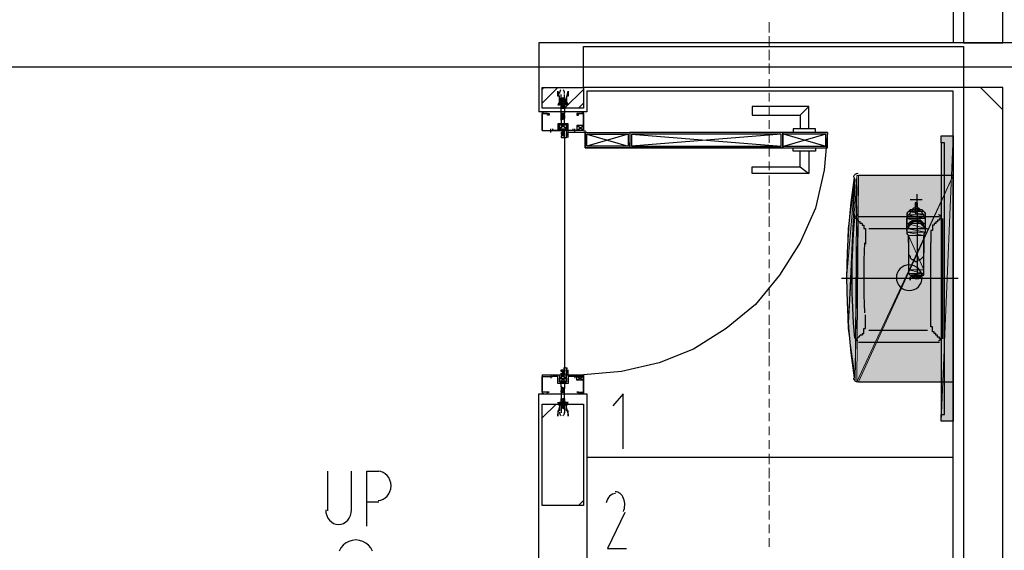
# Model space of a CAD drawing. Header units: millimetres. Extents: x 0 to 420, y 0 to 297.
# Tile 18 of 73: x 128 to 152, y 155 to 168. Entities that reach past the tile are written whole.
import ezdxf

# ---------------------------------------------------------------- set-up
doc = ezdxf.new("R2010")
doc.units = ezdxf.units.MM
doc.layers.add('FILL_FFFFFF', color=7, linetype='Continuous', true_color=0xffffff)
doc.layers.add('LINE_FFFFFF', color=7, linetype='Continuous', true_color=0xffffff)
doc.layers.add('LINE_000000', color=7, linetype='Continuous')

msp = doc.modelspace()

# ---------------------------------------------------------------- hatches: boundary and pattern name
at = {"layer": 'FILL_FFFFFF'}
h = msp.add_hatch(color=7, dxfattribs=at)
h.dxf.hatch_style = 1
h.paths.add_polyline_path([(150.283, 164.804), (150.283, 157.776), (150.58, 164.804), (150.283, 164.804)])
h = msp.add_hatch(color=7, dxfattribs=at)
h.dxf.hatch_style = 1
h.paths.add_polyline_path([(150.283, 157.776), (150.58, 164.804), (150.58, 157.776), (150.283, 157.776)])
h = msp.add_hatch(color=7, dxfattribs=at)
h.dxf.hatch_style = 1
h.paths.add_polyline_path([(147.997, 160.062), (148.167, 163.745), (147.955, 161.29), (147.997, 160.062)])
h = msp.add_hatch(color=7, dxfattribs=at)
h.dxf.hatch_style = 1
h.paths.add_polyline_path([(148.167, 163.745), (147.955, 161.29), (147.997, 162.518), (148.167, 163.745)])
h = msp.add_hatch(color=7, dxfattribs=at)
h.dxf.hatch_style = 1
h.paths.add_polyline_path([(147.997, 160.062), (148.209, 163.83), (148.167, 158.835), (147.997, 160.062)])
h = msp.add_hatch(color=7, dxfattribs=at)
h.dxf.hatch_style = 1
h.paths.add_polyline_path([(148.209, 163.83), (148.167, 158.835), (148.251, 163.83), (148.209, 163.83)])
h = msp.add_hatch(color=7, dxfattribs=at)
h.dxf.hatch_style = 1
h.paths.add_polyline_path([(148.251, 158.75), (150.58, 163.83), (148.209, 158.75), (148.251, 158.75)])
h = msp.add_hatch(color=7, dxfattribs=at)
h.dxf.hatch_style = 1
h.paths.add_polyline_path([(150.58, 163.83), (148.209, 158.75), (148.251, 163.83), (150.58, 163.83)])
h = msp.add_hatch(color=7, dxfattribs=at)
h.dxf.hatch_style = 1
h.paths.add_polyline_path([(150.58, 158.75), (148.251, 158.75), (150.58, 163.83), (150.58, 158.75)])
h = msp.add_hatch(color=7, dxfattribs=at)
h.dxf.hatch_style = 1
h.paths.add_polyline_path([(149.479, 162.941), (149.86, 162.941), (149.564, 162.983), (149.479, 162.941)])
h = msp.add_hatch(color=7, dxfattribs=at)
h.dxf.hatch_style = 1
h.paths.add_polyline_path([(149.437, 162.856), (149.902, 162.856), (149.479, 162.941), (149.437, 162.856)])
h = msp.add_hatch(color=7, dxfattribs=at)
h.dxf.hatch_style = 1
h.paths.add_polyline_path([(149.437, 162.772), (149.902, 162.772), (149.437, 162.856), (149.437, 162.772)])
h = msp.add_hatch(color=7, dxfattribs=at)
h.dxf.hatch_style = 1
h.paths.add_polyline_path([(149.902, 162.772), (149.437, 162.856), (149.902, 162.856), (149.902, 162.772)])
h = msp.add_hatch(color=7, dxfattribs=at)
h.dxf.hatch_style = 1
h.paths.add_polyline_path([(149.437, 162.645), (149.902, 162.645), (149.437, 162.772), (149.437, 162.645)])
h = msp.add_hatch(color=7, dxfattribs=at)
h.dxf.hatch_style = 1
h.paths.add_polyline_path([(149.902, 162.645), (149.437, 162.772), (149.902, 162.772), (149.902, 162.645)])
h = msp.add_hatch(color=7, dxfattribs=at)
h.dxf.hatch_style = 1
h.paths.add_polyline_path([(149.902, 162.856), (149.479, 162.941), (149.86, 162.941), (149.902, 162.856)])
h = msp.add_hatch(color=7, dxfattribs=at)
h.dxf.hatch_style = 1
h.paths.add_polyline_path([(149.437, 162.518), (149.902, 162.518), (149.437, 162.645), (149.437, 162.518)])
h = msp.add_hatch(color=7, dxfattribs=at)
h.dxf.hatch_style = 1
h.paths.add_polyline_path([(149.902, 162.518), (149.437, 162.645), (149.902, 162.645), (149.902, 162.518)])
h = msp.add_hatch(color=7, dxfattribs=at)
h.dxf.hatch_style = 1
h.paths.add_polyline_path([(149.437, 162.433), (149.902, 162.433), (149.437, 162.518), (149.437, 162.433)])
h = msp.add_hatch(color=7, dxfattribs=at)
h.dxf.hatch_style = 1
h.paths.add_polyline_path([(149.902, 162.433), (149.437, 162.518), (149.902, 162.518), (149.902, 162.433)])
h = msp.add_hatch(color=7, dxfattribs=at)
h.dxf.hatch_style = 1
h.paths.add_polyline_path([(149.479, 162.348), (149.86, 162.348), (149.437, 162.433), (149.479, 162.348)])
h = msp.add_hatch(color=7, dxfattribs=at)
h.dxf.hatch_style = 1
h.paths.add_polyline_path([(149.86, 162.348), (149.437, 162.433), (149.902, 162.433), (149.86, 162.348)])
h = msp.add_hatch(color=7, dxfattribs=at)
h.dxf.hatch_style = 1
h.paths.add_polyline_path([(149.479, 161.502), (149.86, 161.502), (149.479, 162.348), (149.479, 161.502)])
h = msp.add_hatch(color=7, dxfattribs=at)
h.dxf.hatch_style = 1
h.paths.add_polyline_path([(149.86, 161.502), (149.479, 162.348), (149.86, 162.348), (149.86, 161.502)])
h = msp.add_hatch(color=7, dxfattribs=at)
h.dxf.hatch_style = 1
h.paths.add_polyline_path([(149.479, 161.417), (149.86, 161.417), (149.479, 161.502), (149.479, 161.417)])
h = msp.add_hatch(color=7, dxfattribs=at)
h.dxf.hatch_style = 1
h.paths.add_polyline_path([(149.86, 161.417), (149.479, 161.502), (149.86, 161.502), (149.86, 161.417)])
h = msp.add_hatch(color=7, dxfattribs=at)
h.dxf.hatch_style = 1
h.paths.add_polyline_path([(149.521, 161.375), (149.818, 161.375), (149.479, 161.417), (149.521, 161.375)])
h = msp.add_hatch(color=7, dxfattribs=at)
h.dxf.hatch_style = 1
h.paths.add_polyline_path([(149.818, 161.375), (149.479, 161.417), (149.86, 161.417), (149.818, 161.375)])
h = msp.add_hatch(color=7, dxfattribs=at)
h.dxf.hatch_style = 1
h.paths.add_polyline_path([(149.733, 161.29), (149.521, 161.375), (149.818, 161.375), (149.733, 161.29)])

# ---------------------------------------------------------------- linework, layer by layer
at = {"layer": 'LINE_000000', "lineweight": 25}
for p, q in [((150.58, 171.873), (150.58, 167.09)), ((171.704, 166.497), (55.922, 166.497)), ((140.462, 165.947), (140.504, 165.989)), ((140.462, 165.608), (140.843, 165.989)), ((141.012, 165.481), (141.478, 165.947)), ((150.58, 165.904), (141.563, 165.904)), ((150.58, 144.399), (150.58, 165.904)), ((151.807, 165.439), (151.257, 165.989)), ((140.928, 165.735), (140.928, 165.82)), ((140.928, 165.693), (140.928, 165.735)), ((141.012, 165.693), (140.928, 165.693)), ((140.928, 165.693), (140.928, 165.693)), ((140.928, 165.693), (140.928, 165.693)), ((140.928, 165.693), (140.928, 165.693)), ((140.928, 165.693), (140.928, 165.693)), ((140.928, 165.65), (140.928, 165.693)), ((140.928, 165.65), (140.928, 165.65)), ((140.928, 165.608), (140.928, 165.65)), ((141.012, 165.735), (141.012, 165.82)), ((141.012, 165.735), (141.012, 165.735)), ((141.012, 165.735), (141.012, 165.693)), ((141.012, 165.693), (141.012, 165.693)), ((141.012, 165.693), (141.012, 165.693)), ((141.012, 165.693), (141.012, 165.693)), ((141.012, 165.693), (141.012, 165.65)), ((141.012, 165.65), (141.012, 165.65)), ((141.012, 165.65), (141.012, 165.65)), ((141.012, 165.65), (141.012, 165.608)), ((141.012, 165.65), (141.012, 165.65)), ((140.462, 165.396), (140.462, 165.396)), ((140.462, 165.396), (140.462, 165.354)), ((140.504, 165.396), (140.504, 165.396)), ((141.012, 165.608), (140.928, 165.566)), ((140.928, 165.608), (140.928, 165.608)), ((140.928, 165.566), (140.928, 165.608)), ((140.928, 165.608), (140.928, 165.608)), ((140.928, 165.608), (140.928, 165.608)), ((140.928, 165.566), (140.928, 165.566)), ((140.928, 165.566), (140.928, 165.566)), ((140.928, 165.566), (140.928, 165.566)), ((140.928, 165.523), (140.928, 165.566)), ((140.928, 165.523), (140.928, 165.523)), ((140.928, 165.481), (140.928, 165.523)), ((140.928, 165.481), (140.928, 165.481)), ((140.928, 165.481), (140.928, 165.481)), ((141.012, 165.481), (140.97, 165.481)), ((141.012, 165.608), (141.012, 165.608)), ((141.012, 165.608), (141.012, 165.566)), ((141.012, 165.608), (141.012, 165.608)), ((141.012, 165.608), (141.012, 165.608)), ((141.012, 165.566), (141.012, 165.566)), ((141.012, 165.566), (141.012, 165.566)), ((141.012, 165.566), (141.012, 165.566)), ((141.012, 165.566), (141.012, 165.566)), ((141.012, 165.566), (141.012, 165.523)), ((141.012, 165.523), (141.012, 165.523)), ((141.012, 165.523), (141.012, 165.523)), ((141.012, 165.523), (141.012, 165.481)), ((141.012, 165.481), (141.012, 165.481)), ((141.351, 165.481), (141.478, 165.608)), ((141.436, 165.396), (141.436, 165.396)), ((146.812, 165.312), (147.024, 165.523)), ((140.42, 165.354), (140.42, 165.354)), ((140.462, 165.354), (140.504, 165.354)), ((140.462, 165.354), (140.462, 165.354)), ((140.504, 165.354), (140.504, 165.354)), ((140.928, 165.312), (140.928, 165.354)), ((140.928, 165.312), (140.928, 165.312)), ((140.928, 165.312), (140.928, 165.312)), ((140.928, 165.312), (140.928, 165.312)), ((140.928, 165.269), (140.928, 165.312)), ((140.928, 165.269), (140.928, 165.269)), ((140.928, 165.227), (140.928, 165.269)), ((140.928, 165.227), (140.928, 165.227)), ((141.012, 165.312), (141.012, 165.312)), ((141.012, 165.312), (141.012, 165.312)), ((141.012, 165.312), (141.012, 165.269)), ((141.012, 165.269), (141.012, 165.269)), ((141.012, 165.269), (141.012, 165.227)), ((141.012, 165.227), (141.012, 165.227)), ((141.012, 165.227), (141.012, 165.227)), ((141.436, 165.354), (141.436, 165.354)), ((141.436, 165.354), (141.436, 165.354)), ((141.478, 165.354), (141.478, 165.354)), ((141.52, 165.354), (141.52, 165.354)), ((140.674, 164.888), (140.674, 164.973)), ((140.674, 164.931), (140.674, 164.931)), ((140.674, 164.931), (140.716, 164.931)), ((140.716, 164.973), (140.716, 164.931)), ((141.055, 164.973), (140.885, 165.1)), ((141.055, 164.973), (140.885, 165.1)), ((141.012, 164.761), (141.012, 164.888)), ((141.055, 164.761), (141.055, 164.888)), ((141.097, 164.761), (141.097, 164.888)), ((141.224, 164.931), (141.224, 164.973)), ((141.266, 164.931), (141.224, 164.931)), ((141.266, 164.931), (141.224, 164.931)), ((141.266, 164.888), (141.266, 164.973)), ((141.266, 164.888), (141.266, 164.973)), ((141.266, 164.931), (141.266, 164.931)), ((141.478, 164.931), (141.309, 165.058)), ((141.309, 164.931), (141.478, 165.058)), ((141.563, 164.888), (141.478, 164.888)), ((141.52, 164.846), (141.52, 164.931)), ((141.012, 164.761), (141.012, 159.046)), ((142.579, 164.846), (141.563, 164.55)), ((141.563, 164.846), (142.579, 164.55)), ((146.346, 164.846), (142.663, 164.55)), ((142.663, 164.846), (146.346, 164.55)), ((146.431, 164.846), (147.447, 164.55)), ((147.447, 164.846), (146.431, 164.55)), ((146.812, 164.042), (147.024, 163.872)), ((150.58, 163.83), (148.251, 163.83)), ((150.58, 158.75), (150.58, 163.83)), ((149.521, 163.237), (149.818, 163.237)), ((149.691, 163.068), (149.691, 163.364)), ((149.648, 163.11), (149.691, 163.11)), ((149.691, 163.153), (149.691, 161.29)), ((148.251, 162.814), (150.241, 162.814)), ((149.437, 162.518), (149.437, 162.772)), ((149.902, 162.772), (149.437, 162.772)), ((149.691, 162.899), (149.691, 162.941)), ((149.691, 162.899), (149.691, 162.899)), ((149.902, 162.518), (149.902, 162.772)), ((150.283, 162.814), (150.283, 162.814)), ((150.326, 159.808), (150.326, 162.772)), ((148.336, 162.645), (148.336, 162.645)), ((148.336, 162.645), (148.336, 162.645)), ((148.505, 162.518), (149.945, 162.518)), ((149.437, 162.475), (149.437, 162.56)), ((149.521, 162.645), (149.521, 162.645)), ((149.818, 162.687), (149.818, 162.687)), ((149.902, 162.475), (149.902, 162.56)), ((150.072, 162.56), (150.072, 162.56)), ((149.479, 162.348), (149.479, 162.264)), ((149.86, 162.391), (149.86, 162.348)), ((149.86, 161.502), (149.86, 162.264)), ((150.029, 162.264), (150.029, 162.264)), ((149.479, 162.179), (149.479, 161.925)), ((149.86, 162.179), (149.86, 161.925)), ((150.029, 160.359), (150.029, 162.179)), ((149.479, 161.925), (149.479, 161.883)), ((149.479, 161.883), (149.479, 161.883)), ((149.86, 161.883), (149.86, 161.925)), ((149.479, 161.502), (149.479, 161.502)), ((149.86, 161.502), (149.86, 161.502)), ((150.707, 161.29), (147.828, 161.29)), ((149.521, 161.29), (149.521, 161.332)), ((149.521, 161.332), (149.521, 161.332)), ((149.521, 161.29), (149.521, 161.332)), ((149.521, 161.332), (149.521, 161.332)), ((149.521, 161.332), (149.521, 161.29)), ((149.521, 161.29), (149.521, 161.29)), ((149.521, 161.29), (149.521, 161.29)), ((149.521, 161.29), (149.521, 161.29)), ((149.521, 161.29), (149.521, 161.248)), ((149.521, 161.29), (149.521, 161.29)), ((149.521, 161.248), (149.521, 161.29)), ((149.521, 161.29), (149.521, 161.29)), ((149.521, 161.248), (149.521, 161.248)), ((149.521, 161.248), (149.521, 161.248)), ((149.521, 161.248), (149.521, 161.248)), ((149.521, 161.248), (149.521, 161.248)), ((149.521, 161.248), (149.521, 161.248)), ((149.521, 161.248), (149.521, 161.248)), ((148.336, 159.935), (148.336, 159.935)), ((148.336, 159.935), (148.336, 159.935)), ((148.505, 160.02), (149.945, 160.02)), ((150.072, 160.02), (150.072, 160.02)), ((148.251, 159.724), (150.241, 159.724)), ((150.283, 159.766), (150.283, 159.766)), ((140.674, 158.919), (140.674, 158.835)), ((140.674, 158.877), (140.674, 158.877)), ((140.674, 158.877), (140.674, 158.877)), ((140.716, 158.877), (140.716, 158.877)), ((141.055, 158.835), (140.885, 158.75)), ((141.055, 158.835), (140.885, 158.75)), ((141.012, 158.919), (141.012, 159.046)), ((141.055, 158.919), (141.055, 159.046)), ((141.097, 158.919), (141.097, 159.046)), ((141.266, 158.877), (141.224, 158.877)), ((141.224, 158.877), (141.224, 158.877)), ((141.266, 158.877), (141.224, 158.877)), ((141.266, 158.919), (141.266, 158.835)), ((141.266, 158.919), (141.266, 158.835)), ((141.266, 158.877), (141.266, 158.877)), ((141.266, 158.877), (141.266, 158.877)), ((141.478, 158.877), (141.309, 158.792)), ((141.309, 158.877), (141.478, 158.792)), ((140.928, 158.623), (140.928, 158.581)), ((140.928, 158.623), (140.928, 158.623)), ((141.012, 158.581), (140.928, 158.623)), ((140.928, 158.623), (140.928, 158.623)), ((140.928, 158.581), (140.928, 158.538)), ((140.928, 158.581), (140.928, 158.581)), ((141.012, 158.538), (141.012, 158.581)), ((141.012, 158.581), (141.012, 158.581)), ((148.251, 158.75), (150.58, 158.75)), ((140.42, 158.454), (140.42, 158.454)), ((140.462, 158.454), (140.462, 158.454)), ((140.462, 158.454), (140.462, 158.454)), ((140.504, 158.454), (140.504, 158.454)), ((140.504, 158.454), (140.504, 158.454)), ((140.928, 158.538), (140.928, 158.538)), ((140.928, 158.496), (140.928, 158.496)), ((141.012, 158.538), (141.012, 158.538)), ((141.012, 158.538), (141.012, 158.538)), ((141.012, 158.496), (141.012, 158.496)), ((141.436, 158.454), (141.436, 158.454)), ((141.436, 158.454), (141.436, 158.454)), ((141.436, 158.454), (141.436, 158.454)), ((141.478, 158.454), (141.478, 158.454)), ((141.478, 158.454), (141.478, 158.454)), ((141.52, 158.454), (141.52, 158.454)), ((140.462, 158.2), (140.462, 158.2)), ((140.462, 157.861), (140.801, 158.2)), ((140.928, 158.327), (140.928, 158.284)), ((140.928, 158.327), (140.928, 158.327)), ((140.928, 158.284), (140.928, 158.284)), ((140.928, 158.242), (140.928, 158.242)), ((140.928, 158.2), (140.928, 158.157)), ((140.928, 158.2), (140.928, 158.2)), ((140.928, 158.2), (140.928, 158.2)), ((141.012, 158.115), (140.928, 158.157)), ((140.928, 158.157), (140.928, 158.157)), ((140.928, 158.115), (140.928, 158.115)), ((140.928, 158.115), (140.928, 157.988)), ((141.012, 158.284), (141.012, 158.327)), ((141.012, 158.327), (141.012, 158.327)), ((141.012, 158.284), (141.012, 158.284)), ((141.012, 158.284), (141.012, 158.284)), ((141.012, 158.242), (141.012, 158.242)), ((141.012, 158.2), (141.012, 158.242)), ((141.012, 158.157), (141.012, 158.2)), ((141.012, 158.2), (141.012, 158.2)), ((141.012, 158.157), (141.012, 158.157)), ((141.012, 158.157), (141.012, 158.157)), ((141.012, 158.115), (141.012, 158.115)), ((141.012, 158.115), (141.012, 158.115)), ((141.012, 158.073), (141.012, 158.073)), ((141.012, 158.073), (141.012, 157.988)), ((150.58, 156.887), (141.563, 156.887)), ((150.58, 156.887), (150.58, 156.887)), ((135.17, 156.549), (135.17, 155.575)), ((135.17, 156.549), (135.17, 155.575)), ((135.763, 155.575), (135.763, 156.549)), ((135.763, 155.575), (135.763, 156.549)), ((136.44, 155.787), (136.144, 155.787)), ((136.44, 155.787), (136.144, 155.787)), ((141.351, 155.702), (141.478, 155.829))]:
    msp.add_line(p, q, dxfattribs=at)
at = {"layer": 'LINE_000000', "lineweight": 13}
for p, q in [((146.05, 167.598), (146.05, 167.344)), ((146.05, 167.259), (146.05, 167.005)), ((146.05, 166.92), (146.05, 166.666)), ((146.05, 166.582), (146.05, 166.328)), ((146.05, 166.201), (146.05, 165.989)), ((146.05, 165.862), (146.05, 165.65)), ((146.05, 165.523), (146.05, 165.312)), ((146.05, 165.185), (146.05, 164.973)), ((141.52, 164.888), (141.52, 164.888)), ((146.05, 164.846), (146.05, 164.634)), ((146.05, 164.507), (146.05, 164.296)), ((146.05, 164.169), (146.05, 163.957)), ((146.05, 163.83), (146.05, 163.576)), ((146.05, 163.491), (146.05, 163.237)), ((146.05, 163.153), (146.05, 162.899)), ((146.05, 162.814), (146.05, 162.56)), ((146.05, 162.433), (146.05, 162.221)), ((146.05, 162.094), (146.05, 161.883)), ((146.05, 161.756), (146.05, 161.544)), ((146.05, 161.417), (146.05, 161.205)), ((146.05, 161.078), (146.05, 160.867)), ((146.05, 160.74), (146.05, 160.528)), ((146.05, 160.401), (146.05, 160.147)), ((146.05, 160.062), (146.05, 159.808)), ((146.05, 159.724), (146.05, 159.47)), ((146.05, 159.385), (146.05, 159.131)), ((146.05, 159.004), (146.05, 158.792)), ((146.05, 158.665), (146.05, 158.454)), ((146.05, 158.327), (146.05, 158.115)), ((146.05, 157.988), (146.05, 157.776)), ((146.05, 157.649), (146.05, 157.438)), ((146.05, 157.311), (146.05, 157.099)), ((146.05, 156.972), (146.05, 156.718)), ((146.05, 156.633), (146.05, 156.379)), ((146.05, 156.295), (146.05, 156.041)), ((146.05, 155.956), (146.05, 155.702)), ((146.05, 155.575), (146.05, 155.363)), ((146.05, 155.236), (146.05, 155.025)), ((146.05, 154.898), (146.05, 154.686))]:
    msp.add_line(p, q, dxfattribs=at)
at = {"layer": 'LINE_000000', "lineweight": 0}
for p, q in [((140.97, 165.396), (140.97, 165.396)), ((140.97, 158.454), (140.97, 158.454))]:
    msp.add_line(p, q, dxfattribs=at)
at = {"layer": 'LINE_000000', "lineweight": 25}
for points in [[(151.807, 199.898), (150.834, 199.898), (150.834, 167.09), (151.807, 167.09), (151.807, 199.898)], [(141.478, 165.989), (141.478, 167.005), (150.834, 167.005), (150.834, 165.989), (141.478, 165.989)], [(140.462, 165.989), (141.478, 165.989), (141.478, 165.481), (140.462, 165.481), (140.462, 165.989)], [(141.012, 165.481), (141.012, 165.523), (141.097, 165.904), (141.097, 165.82), (141.097, 165.777), (141.055, 165.777), (141.055, 165.735), (141.055, 165.693), (141.055, 165.65), (141.055, 165.608), (141.055, 165.566), (141.012, 165.566), (141.012, 165.523), (141.012, 165.354), (140.928, 165.354), (140.928, 165.523), (140.928, 165.566), (140.885, 165.566), (140.885, 165.608), (140.885, 165.65), (140.885, 165.693), (140.885, 165.735), (140.885, 165.777), (140.843, 165.777), (140.843, 165.82), (140.843, 165.904), (140.928, 165.523), (140.928, 165.481), (141.012, 165.481)], [(151.807, 165.989), (150.834, 165.989), (150.834, 144.272), (151.807, 144.272), (151.807, 165.989)], [(140.885, 165.65), (140.843, 165.566), (140.885, 165.566), (140.885, 165.65)], [(141.055, 165.65), (141.097, 165.566), (141.055, 165.566), (141.055, 165.65)], [(140.97, 164.931), (141.055, 164.931), (141.012, 164.973), (141.012, 164.931), (140.928, 164.931), (140.928, 164.973), (140.885, 164.931), (140.97, 164.931), (140.97, 164.888), (140.928, 164.888), (140.928, 164.846), (140.97, 164.846), (140.97, 164.888), (140.97, 164.804), (140.928, 164.804), (140.928, 164.761), (141.012, 164.761), (141.012, 164.804), (140.97, 164.804), (140.97, 164.888), (140.97, 164.846), (141.012, 164.846), (141.012, 164.888), (140.97, 164.888), (140.97, 164.931)], [(140.97, 164.931), (141.055, 164.931), (141.012, 164.973), (141.012, 164.931), (140.928, 164.931), (140.928, 164.973), (140.885, 164.931), (140.97, 164.931), (140.97, 164.888), (140.928, 164.888), (140.928, 164.846), (140.97, 164.846), (140.97, 164.888), (140.97, 164.804), (140.928, 164.804), (140.928, 164.761), (141.012, 164.761), (141.012, 164.804), (140.97, 164.804), (140.97, 164.888), (140.97, 164.846), (141.012, 164.846), (141.012, 164.888), (140.97, 164.888), (140.97, 164.931)], [(141.309, 164.931), (141.478, 164.931), (141.478, 165.058), (141.309, 165.058), (141.309, 164.931)], [(142.621, 164.888), (142.621, 164.507), (141.52, 164.507), (141.52, 164.888), (142.621, 164.888)], [(142.621, 164.888), (142.621, 164.507), (146.389, 164.507), (146.389, 164.888), (142.621, 164.888)], [(146.389, 164.888), (146.389, 164.507), (147.489, 164.507), (147.489, 164.888), (146.389, 164.888)], [(142.579, 164.846), (142.579, 164.55), (141.563, 164.55), (141.563, 164.846), (142.579, 164.846)], [(142.663, 164.846), (142.663, 164.55), (146.346, 164.55), (146.346, 164.846), (142.663, 164.846)], [(146.389, 164.846), (146.389, 164.55), (147.447, 164.55), (147.447, 164.846), (146.389, 164.846)], [(150.368, 157.946), (150.368, 164.634), (150.283, 164.634), (150.283, 157.946), (150.368, 157.946)], [(149.5, 161.629), (149.436, 161.622), (149.377, 161.604), (149.323, 161.574), (149.276, 161.536), (149.237, 161.489), (149.208, 161.435), (149.189, 161.375), (149.183, 161.311), (149.189, 161.247), (149.208, 161.188), (149.237, 161.134), (149.276, 161.087), (149.323, 161.048), (149.377, 161.019), (149.436, 161), (149.5, 160.994), (149.564, 161), (149.624, 161.019), (149.678, 161.048), (149.725, 161.087), (149.763, 161.134), (149.793, 161.188), (149.811, 161.247), (149.818, 161.311), (149.811, 161.375), (149.793, 161.435), (149.763, 161.489), (149.725, 161.536), (149.678, 161.574), (149.624, 161.604), (149.564, 161.622), (149.5, 161.629)], [(140.97, 158.919), (141.055, 158.919), (141.055, 158.877), (141.012, 158.835), (141.012, 158.877), (140.928, 158.877), (140.928, 158.835), (140.885, 158.877), (140.885, 158.919), (140.97, 158.919), (140.928, 158.919), (140.928, 158.962), (140.97, 158.962), (140.97, 159.046), (140.97, 159.004), (140.928, 159.004), (140.928, 159.046), (141.012, 159.046), (141.012, 159.004), (140.97, 159.004), (140.97, 159.046), (140.97, 158.962), (141.012, 158.962), (141.012, 158.919), (140.97, 158.919)], [(140.97, 158.919), (141.055, 158.919), (141.055, 158.877), (141.012, 158.835), (141.012, 158.877), (140.928, 158.877), (140.928, 158.835), (140.885, 158.877), (140.885, 158.919), (140.97, 158.919), (140.928, 158.919), (140.928, 158.962), (140.97, 158.962), (140.97, 159.046), (140.97, 159.004), (140.928, 159.004), (140.928, 159.046), (141.012, 159.046), (141.012, 159.004), (140.97, 159.004), (140.97, 159.046), (140.97, 158.962), (141.012, 158.962), (141.012, 158.919), (140.97, 158.919)], [(141.309, 158.877), (141.478, 158.877), (141.478, 158.792), (141.309, 158.792), (141.309, 158.877)], [(141.012, 158.327), (141.012, 158.284), (141.097, 157.946), (141.097, 157.903), (141.097, 157.988), (141.097, 158.03), (141.055, 158.03), (141.055, 158.073), (141.055, 158.115), (141.055, 158.157), (141.055, 158.2), (141.055, 158.242), (141.012, 158.242), (141.012, 158.284), (141.012, 158.496), (140.928, 158.496), (140.928, 158.284), (140.928, 158.242), (140.885, 158.242), (140.885, 158.2), (140.885, 158.157), (140.885, 158.115), (140.885, 158.073), (140.885, 158.03), (140.843, 158.03), (140.843, 157.988), (140.843, 157.903), (140.843, 157.946), (140.928, 158.284), (140.928, 158.327), (141.012, 158.327)], [(141.436, 158.454), (141.478, 158.454), (141.436, 158.454)], [(140.462, 158.2), (141.478, 158.2), (141.478, 155.702), (140.462, 155.702), (140.462, 158.2)], [(140.885, 158.157), (140.843, 158.242), (140.885, 158.242), (140.885, 158.157)], [(141.055, 158.157), (141.097, 158.242), (141.055, 158.242), (141.055, 158.157)]]:
    msp.add_lwpolyline(points, close=True, dxfattribs=at)
for points in [[(152.061, 167.09), (140.377, 167.09), (140.377, 165.396)], [(141.563, 165.904), (141.563, 165.396), (140.377, 165.396)], [(140.919, 165.935), (140.912, 165.925), (140.905, 165.915), (140.9, 165.905), (140.895, 165.894), (140.891, 165.882), (140.888, 165.871), (140.886, 165.859), (140.885, 165.847)], [(141.012, 165.847), (141.011, 165.859), (141.009, 165.871), (141.006, 165.882), (141.003, 165.894), (140.998, 165.905), (140.992, 165.915), (140.986, 165.925), (140.979, 165.935)], [(140.928, 165.735), (141.012, 165.735), (140.928, 165.693)], [(140.928, 165.65), (141.012, 165.693), (140.928, 165.65), (141.012, 165.65), (140.928, 165.608)], [(140.504, 165.396), (140.462, 165.396), (140.504, 165.354)], [(140.928, 165.608), (141.012, 165.608), (140.928, 165.566)], [(140.928, 165.566), (141.012, 165.566), (140.928, 165.523)], [(141.012, 165.566), (140.928, 165.523), (141.012, 165.523), (140.928, 165.481)], [(141.436, 165.396), (141.478, 165.354), (141.478, 165.396)], [(141.478, 165.354), (141.478, 165.354), (141.478, 165.396), (141.436, 165.354)], [(147.024, 164.973), (147.024, 165.523), (145.627, 165.523), (145.627, 165.312), (146.812, 165.312), (146.812, 164.973)], [(140.462, 164.931), (140.885, 164.931), (140.885, 165.1), (140.97, 165.1), (141.055, 165.1), (141.055, 164.931), (141.478, 164.931), (141.478, 165.354), (141.351, 165.354), (141.309, 165.354), (141.309, 165.312), (141.351, 165.312), (141.351, 165.354), (141.478, 165.354), (141.478, 164.931), (141.266, 164.931), (141.266, 164.973)], [(140.462, 164.931), (140.462, 165.354), (140.589, 165.354), (140.631, 165.354), (140.631, 165.312), (140.589, 165.312), (140.589, 165.354), (140.462, 165.354), (140.462, 164.931), (140.674, 164.931), (140.674, 164.973)], [(141.012, 165.312), (141.012, 165.354), (140.928, 165.312), (140.97, 165.354)], [(140.928, 165.312), (141.012, 165.312), (140.928, 165.269)], [(141.012, 165.227), (140.928, 165.227), (141.012, 165.269), (140.928, 165.269), (141.012, 165.269)], [(140.928, 165.185), (140.928, 165.1), (140.928, 165.058), (140.97, 165.058), (140.97, 165.1), (140.97, 165.058), (141.012, 165.058), (141.012, 165.1), (141.012, 165.227), (140.928, 165.185), (140.928, 165.227)], [(141.224, 164.931), (141.097, 164.931), (141.097, 165.1), (140.843, 165.1), (140.843, 164.931), (140.716, 164.931)], [(141.055, 165.1), (140.885, 165.1), (140.885, 164.973), (141.055, 164.973), (141.055, 165.1), (140.885, 164.973)], [(141.055, 165.1), (140.885, 165.1), (140.885, 164.973), (141.055, 164.973), (141.055, 165.1), (140.885, 164.973)], [(141.085, 164.917), (141.072, 164.923), (141.06, 164.927), (141.047, 164.93), (141.034, 164.931), (141.02, 164.93), (141.007, 164.927), (140.995, 164.923), (140.982, 164.917)], [(140.999, 164.805), (141.005, 164.82), (141.009, 164.836), (141.011, 164.851), (141.012, 164.867), (141.011, 164.883), (141.009, 164.899), (141.005, 164.914), (140.999, 164.929)], [(141.068, 164.929), (141.062, 164.914), (141.058, 164.899), (141.056, 164.883), (141.055, 164.867), (141.056, 164.851), (141.058, 164.836), (141.062, 164.82), (141.068, 164.805)], [(147.489, 164.888), (147.405, 163.957), (147.193, 163.026), (146.812, 162.179), (146.304, 161.375), (145.711, 160.655), (144.992, 160.062), (144.187, 159.554), (143.341, 159.216), (142.409, 159.004), (141.478, 158.919)], [(141.52, 164.888), (141.52, 164.507), (142.621, 164.507), (142.621, 164.634)], [(146.389, 164.888), (146.389, 164.507), (142.621, 164.507), (142.621, 164.634)], [(146.389, 164.507), (147.489, 164.507), (147.489, 164.888)], [(147.193, 164.888), (147.193, 164.973), (146.643, 164.973), (146.643, 164.888)], [(140.982, 164.775), (140.995, 164.769), (141.007, 164.765), (141.02, 164.762), (141.034, 164.761), (141.047, 164.762), (141.06, 164.765), (141.072, 164.769), (141.085, 164.775)], [(150.283, 164.634), (150.283, 164.804), (150.58, 164.804), (150.58, 157.776), (150.283, 157.776), (150.283, 157.946)], [(147.024, 164.423), (147.024, 163.872), (145.627, 163.872), (145.627, 164.042), (146.812, 164.042), (146.812, 164.423)], [(147.193, 164.507), (147.193, 164.423), (146.643, 164.423), (146.643, 164.507)], [(148.142, 163.777), (148.06, 163.163), (148.002, 162.547), (147.967, 161.929), (147.955, 161.311), (147.967, 160.693), (148.002, 160.076), (148.06, 159.459), (148.142, 158.845)], [(148.23, 163.872), (148.211, 163.871), (148.193, 163.866), (148.176, 163.858), (148.161, 163.847), (148.148, 163.834), (148.138, 163.818), (148.13, 163.801), (148.126, 163.782)], [(149.648, 163.026), (149.606, 163.026), (149.564, 162.983), (149.521, 162.983), (149.479, 162.941), (149.437, 162.899), (149.437, 162.856), (149.437, 162.814), (149.437, 162.772), (149.437, 162.729), (149.437, 162.645)], [(149.648, 162.983), (149.606, 162.983), (149.564, 162.941), (149.521, 162.941), (149.521, 162.899), (149.479, 162.856), (149.437, 162.814), (149.437, 162.772)], [(149.691, 162.899), (149.691, 163.11), (149.691, 163.153), (149.648, 163.153), (149.648, 163.11), (149.648, 162.899)], [(149.902, 162.645), (149.902, 162.687), (149.902, 162.772), (149.902, 162.814), (149.902, 162.856), (149.902, 162.899), (149.86, 162.941), (149.818, 162.983), (149.775, 162.983), (149.733, 163.026), (149.691, 163.026)], [(149.902, 162.729), (149.902, 162.772), (149.86, 162.814), (149.86, 162.856), (149.818, 162.899), (149.818, 162.941), (149.775, 162.941), (149.733, 162.983), (149.691, 162.983)], [(148.15, 162.799), (148.12, 162.427), (148.099, 162.055), (148.086, 161.683), (148.082, 161.311), (148.086, 160.939), (148.099, 160.567), (148.12, 160.195), (148.15, 159.824)], [(148.23, 162.856), (148.218, 162.855), (148.207, 162.852), (148.197, 162.847), (148.187, 162.84), (148.18, 162.831), (148.173, 162.821), (148.169, 162.811), (148.167, 162.799)], [(148.336, 162.645), (148.294, 162.645), (148.294, 162.687), (148.251, 162.687), (148.251, 162.729), (148.209, 162.729), (148.209, 162.772), (148.167, 162.772)], [(149.818, 162.687), (149.775, 162.729), (149.733, 162.729), (149.691, 162.729), (149.648, 162.729), (149.606, 162.729), (149.564, 162.729), (149.564, 162.687), (149.521, 162.687), (149.521, 162.645), (149.479, 162.645), (149.479, 162.602), (149.437, 162.602)], [(149.86, 162.645), (149.818, 162.687), (149.775, 162.687), (149.733, 162.729), (149.691, 162.729), (149.648, 162.729), (149.606, 162.729), (149.564, 162.687), (149.521, 162.687), (149.479, 162.645)], [(149.818, 162.645), (149.775, 162.687), (149.733, 162.687), (149.691, 162.729), (149.648, 162.729), (149.606, 162.687), (149.564, 162.687), (149.521, 162.645)], [(149.902, 162.56), (149.86, 162.56), (149.86, 162.602), (149.818, 162.645), (149.775, 162.687), (149.733, 162.687), (149.691, 162.687), (149.691, 162.729), (149.648, 162.687), (149.606, 162.687), (149.564, 162.687), (149.521, 162.645)], [(149.648, 162.941), (149.648, 162.899), (149.691, 162.899)], [(150.283, 162.814), (150.283, 162.772), (150.241, 162.772), (150.241, 162.729), (150.199, 162.729), (150.199, 162.687), (150.156, 162.687), (150.156, 162.645), (150.114, 162.645), (150.114, 162.602), (150.072, 162.602), (150.072, 162.56)], [(150.283, 162.793), (150.282, 162.806), (150.278, 162.818), (150.272, 162.828), (150.265, 162.838), (150.255, 162.845), (150.245, 162.851), (150.233, 162.855), (150.22, 162.856)], [(148.336, 162.645), (148.336, 162.602), (148.378, 162.602), (148.378, 162.56), (148.378, 162.518), (148.421, 162.518), (148.421, 162.475), (148.421, 162.433), (148.421, 162.391), (148.421, 162.348), (148.421, 162.306), (148.421, 162.264), (148.421, 162.221), (148.421, 162.179), (148.421, 162.137)], [(149.86, 162.391), (149.902, 162.433), (149.902, 162.475), (149.902, 162.518), (149.86, 162.56), (149.818, 162.602), (149.775, 162.645), (149.733, 162.645), (149.691, 162.687), (149.648, 162.687), (149.606, 162.687), (149.564, 162.645), (149.521, 162.602), (149.479, 162.56), (149.479, 162.518), (149.437, 162.518), (149.437, 162.475), (149.437, 162.433), (149.437, 162.391)], [(149.521, 162.645), (149.479, 162.602), (149.479, 162.56), (149.437, 162.56)], [(149.902, 162.518), (149.86, 162.56), (149.86, 162.602), (149.86, 162.645), (149.818, 162.687)], [(150.072, 162.56), (150.072, 162.518), (150.072, 162.475), (150.029, 162.475), (150.029, 162.433), (150.029, 162.391), (150.029, 162.348), (150.029, 162.306), (150.029, 162.264)], [(149.479, 162.179), (149.479, 162.264), (149.479, 162.348), (149.437, 162.391)], [(149.479, 162.264), (149.479, 161.502), (149.479, 161.459), (149.479, 161.417), (149.521, 161.375), (149.564, 161.332), (149.606, 161.332), (149.648, 161.29), (149.691, 161.29), (149.733, 161.29), (149.733, 161.332), (149.775, 161.332), (149.818, 161.375), (149.86, 161.375), (149.86, 161.417), (149.86, 161.459), (149.86, 161.502)], [(149.86, 162.264), (149.86, 162.348), (149.86, 162.264), (149.86, 162.179)], [(150.029, 162.264), (150.029, 162.221), (150.029, 162.179)], [(148.396, 162.173), (148.388, 161.958), (148.383, 161.742), (148.379, 161.527), (148.378, 161.311), (148.379, 161.096), (148.383, 160.88), (148.388, 160.665), (148.396, 160.449)], [(149.479, 161.883), (149.521, 161.84), (149.521, 161.798), (149.564, 161.756), (149.606, 161.756), (149.648, 161.713), (149.691, 161.713), (149.733, 161.756), (149.775, 161.756), (149.818, 161.798), (149.86, 161.84), (149.86, 161.883)], [(148.336, 159.935), (148.378, 159.935), (148.378, 159.978), (148.378, 160.02), (148.378, 160.062), (148.421, 160.062), (148.421, 160.105), (148.421, 160.147), (148.421, 160.189), (148.421, 160.232), (148.421, 160.274), (148.421, 160.316), (148.421, 160.359), (148.421, 160.401)], [(150.072, 160.02), (150.072, 160.062), (150.072, 160.105), (150.029, 160.105), (150.029, 160.147), (150.029, 160.189), (150.029, 160.232), (150.029, 160.274), (150.029, 160.316), (150.029, 160.359)], [(148.336, 159.935), (148.336, 159.893), (148.294, 159.893), (148.251, 159.851), (148.209, 159.808), (148.167, 159.766)], [(148.167, 159.824), (148.169, 159.812), (148.173, 159.801), (148.18, 159.791), (148.187, 159.783), (148.197, 159.776), (148.207, 159.77), (148.218, 159.767), (148.23, 159.766)], [(150.283, 159.766), (150.283, 159.808), (150.241, 159.808), (150.241, 159.851), (150.199, 159.851), (150.199, 159.893), (150.156, 159.893), (150.156, 159.935), (150.114, 159.935), (150.114, 159.978), (150.072, 159.978), (150.072, 160.02)], [(150.22, 159.766), (150.233, 159.767), (150.245, 159.771), (150.255, 159.777), (150.265, 159.785), (150.272, 159.794), (150.278, 159.805), (150.282, 159.817), (150.283, 159.829)], [(141.085, 159.075), (141.072, 159.081), (141.06, 159.085), (141.047, 159.088), (141.034, 159.089), (141.02, 159.088), (141.007, 159.085), (140.995, 159.081), (140.982, 159.075)], [(140.999, 158.963), (141.005, 158.978), (141.009, 158.994), (141.011, 159.009), (141.012, 159.025), (141.011, 159.041), (141.009, 159.057), (141.005, 159.072), (140.999, 159.087)], [(141.068, 159.087), (141.062, 159.072), (141.058, 159.057), (141.056, 159.041), (141.055, 159.025), (141.056, 159.009), (141.058, 158.994), (141.062, 158.978), (141.068, 158.963)], [(140.462, 158.919), (140.885, 158.919), (140.885, 158.877), (140.885, 158.75), (140.97, 158.75), (141.055, 158.75), (141.055, 158.877), (141.055, 158.919), (141.478, 158.919), (141.478, 158.454), (141.351, 158.454), (141.351, 158.496), (141.309, 158.496), (141.351, 158.496), (141.478, 158.496), (141.478, 158.877), (141.266, 158.877)], [(140.462, 158.919), (140.462, 158.454), (140.589, 158.454), (140.589, 158.496), (140.631, 158.496), (140.589, 158.496), (140.462, 158.496), (140.462, 158.877), (140.674, 158.877), (140.716, 158.877)], [(141.224, 158.877), (141.097, 158.877), (141.097, 158.708), (140.843, 158.708), (140.843, 158.877), (140.716, 158.877)], [(141.055, 158.75), (140.885, 158.75), (140.885, 158.835), (141.055, 158.835), (141.055, 158.75), (140.885, 158.835)], [(141.055, 158.75), (140.885, 158.75), (140.885, 158.835), (141.055, 158.835), (141.055, 158.75), (140.885, 158.835)], [(140.982, 158.933), (140.995, 158.927), (141.007, 158.923), (141.02, 158.92), (141.034, 158.919), (141.047, 158.92), (141.06, 158.923), (141.072, 158.927), (141.085, 158.933)], [(148.126, 158.84), (148.13, 158.821), (148.138, 158.804), (148.148, 158.789), (148.161, 158.776), (148.176, 158.765), (148.193, 158.757), (148.211, 158.752), (148.23, 158.75)], [(140.928, 158.623), (140.928, 158.75), (140.97, 158.75), (141.012, 158.75), (141.012, 158.581)], [(140.928, 158.538), (141.012, 158.538), (140.928, 158.581), (141.012, 158.581), (140.928, 158.623)], [(140.377, 143.171), (140.377, 158.454), (141.563, 158.454), (141.563, 144.399)], [(140.462, 158.454), (140.504, 158.454), (140.462, 158.454), (140.504, 158.454)], [(140.928, 158.496), (140.928, 158.538), (141.012, 158.496), (140.928, 158.538)], [(140.97, 158.496), (140.928, 158.496), (141.012, 158.496), (141.012, 158.538)], [(142.452, 157.099), (142.452, 158.454), (142.198, 158.157)], [(140.928, 158.284), (141.012, 158.284), (140.928, 158.327), (141.012, 158.327), (140.97, 158.327)], [(140.928, 158.242), (140.928, 158.284), (141.012, 158.242), (140.928, 158.284)], [(140.928, 158.2), (140.928, 158.242), (141.012, 158.242), (141.012, 158.284)], [(140.928, 158.2), (141.012, 158.2), (140.928, 158.242)], [(141.012, 158.2), (140.928, 158.2), (141.012, 158.157), (140.928, 158.157), (141.012, 158.115), (141.012, 158.157)], [(140.928, 158.157), (140.928, 158.115), (141.012, 158.115)], [(141.012, 158.115), (141.012, 158.073), (140.928, 158.115)], [(140.885, 158.003), (140.886, 157.991), (140.888, 157.979), (140.891, 157.968), (140.895, 157.956), (140.9, 157.945), (140.905, 157.935), (140.912, 157.925), (140.919, 157.915)], [(140.979, 157.915), (140.986, 157.925), (140.992, 157.935), (140.998, 157.945), (141.003, 157.956), (141.006, 157.968), (141.009, 157.979), (141.011, 157.991), (141.012, 158.003)], [(136.144, 155.194), (136.144, 156.549), (136.44, 156.549)], [(136.144, 155.194), (136.144, 156.549), (136.44, 156.549)], [(136.419, 155.829), (136.483, 155.836), (136.543, 155.857), (136.597, 155.89), (136.644, 155.934), (136.682, 155.988), (136.712, 156.049), (136.73, 156.116), (136.737, 156.189), (136.73, 156.261), (136.712, 156.329), (136.682, 156.39), (136.644, 156.443), (136.597, 156.487), (136.543, 156.52), (136.483, 156.541), (136.419, 156.549)], [(136.419, 155.829), (136.483, 155.836), (136.543, 155.857), (136.597, 155.89), (136.644, 155.934), (136.682, 155.988), (136.712, 156.049), (136.73, 156.116), (136.737, 156.189), (136.73, 156.261), (136.712, 156.329), (136.682, 156.39), (136.644, 156.443), (136.597, 156.487), (136.543, 156.52), (136.483, 156.541), (136.419, 156.549)], [(142.263, 155.998), (142.225, 155.994), (142.188, 155.982), (142.153, 155.962), (142.121, 155.935), (142.093, 155.901), (142.07, 155.861), (142.051, 155.816), (142.037, 155.767)], [(142.459, 155.555), (142.473, 155.593), (142.484, 155.633), (142.491, 155.674), (142.494, 155.715), (142.493, 155.757), (142.487, 155.798), (142.478, 155.839), (142.465, 155.878), (142.447, 155.914), (142.427, 155.946), (142.404, 155.974), (142.379, 155.997), (142.351, 156.016), (142.322, 156.03), (142.292, 156.038), (142.26, 156.041)], [(135.128, 155.596), (135.134, 155.524), (135.153, 155.456), (135.182, 155.395), (135.221, 155.342), (135.268, 155.298), (135.322, 155.265), (135.382, 155.244), (135.446, 155.236), (135.509, 155.244), (135.569, 155.265), (135.623, 155.298), (135.67, 155.342), (135.709, 155.395), (135.738, 155.456), (135.757, 155.524), (135.763, 155.596)], [(135.128, 155.596), (135.134, 155.524), (135.153, 155.456), (135.182, 155.395), (135.221, 155.342), (135.268, 155.298), (135.322, 155.265), (135.382, 155.244), (135.446, 155.236), (135.509, 155.244), (135.569, 155.265), (135.623, 155.298), (135.67, 155.342), (135.709, 155.395), (135.738, 155.456), (135.757, 155.524), (135.763, 155.596)], [(142.494, 155.533), (142.071, 154.644), (142.536, 154.644)], [(136.278, 154.584), (136.237, 154.659), (136.183, 154.725), (136.117, 154.779), (136.042, 154.82), (135.958, 154.846), (135.869, 154.855), (135.779, 154.846), (135.696, 154.82), (135.62, 154.779), (135.555, 154.725), (135.5, 154.659), (135.459, 154.584)]]:
    msp.add_lwpolyline(points, dxfattribs=at)
at = {"layer": 'LINE_000000', "lineweight": 13}
msp.add_lwpolyline([(141.478, 164.888), (141.097, 164.888), (141.097, 164.931), (141.478, 164.931)], dxfattribs=at)
msp.add_lwpolyline([(141.52, 164.888), (141.52, 164.507), (141.52, 164.888)], close=True, dxfattribs=at)
at = {"layer": 'LINE_FFFFFF', "lineweight": 0}
for p, q in [((150.58, 164.804), (150.58, 157.776)), ((148.209, 163.83), (147.997, 160.062)), ((148.251, 163.83), (148.167, 158.792)), ((149.691, 163.11), (149.648, 163.11)), ((147.955, 161.29), (147.997, 162.518))]:
    msp.add_line(p, q, dxfattribs=at)
for points in [[(150.283, 164.804), (150.283, 157.776), (150.58, 164.804), (150.283, 164.804)], [(150.283, 157.776), (150.58, 164.804), (150.58, 157.776), (150.283, 157.776)], [(147.997, 160.062), (148.167, 163.745), (147.955, 161.29), (147.997, 160.062)], [(148.167, 163.745), (147.955, 161.29), (147.997, 162.518), (148.167, 163.745)], [(147.997, 160.062), (148.209, 163.83), (148.167, 158.835), (147.997, 160.062)], [(148.209, 163.83), (148.167, 158.835), (148.251, 163.83), (148.209, 163.83)], [(148.251, 158.75), (150.58, 163.83), (148.209, 158.75), (148.251, 158.75)], [(150.58, 163.83), (148.209, 158.75), (148.251, 163.83), (150.58, 163.83)], [(150.58, 158.75), (148.251, 158.75), (150.58, 163.83), (150.58, 158.75)], [(149.479, 162.941), (149.86, 162.941), (149.564, 162.983), (149.479, 162.941)], [(149.437, 162.856), (149.902, 162.856), (149.479, 162.941), (149.437, 162.856)], [(149.437, 162.772), (149.902, 162.772), (149.437, 162.856), (149.437, 162.772)], [(149.902, 162.772), (149.437, 162.856), (149.902, 162.856), (149.902, 162.772)], [(149.437, 162.645), (149.902, 162.645), (149.437, 162.772), (149.437, 162.645)], [(149.902, 162.645), (149.437, 162.772), (149.902, 162.772), (149.902, 162.645)], [(149.902, 162.856), (149.479, 162.941), (149.86, 162.941), (149.902, 162.856)], [(149.437, 162.518), (149.902, 162.518), (149.437, 162.645), (149.437, 162.518)], [(149.902, 162.518), (149.437, 162.645), (149.902, 162.645), (149.902, 162.518)], [(149.437, 162.433), (149.902, 162.433), (149.437, 162.518), (149.437, 162.433)], [(149.902, 162.433), (149.437, 162.518), (149.902, 162.518), (149.902, 162.433)], [(149.479, 162.348), (149.86, 162.348), (149.437, 162.433), (149.479, 162.348)], [(149.86, 162.348), (149.437, 162.433), (149.902, 162.433), (149.86, 162.348)], [(149.479, 161.502), (149.86, 161.502), (149.479, 162.348), (149.479, 161.502)], [(149.86, 161.502), (149.479, 162.348), (149.86, 162.348), (149.86, 161.502)], [(149.479, 161.417), (149.86, 161.417), (149.479, 161.502), (149.479, 161.417)], [(149.86, 161.417), (149.479, 161.502), (149.86, 161.502), (149.86, 161.417)], [(149.521, 161.375), (149.818, 161.375), (149.479, 161.417), (149.521, 161.375)], [(149.818, 161.375), (149.479, 161.417), (149.86, 161.417), (149.818, 161.375)], [(149.733, 161.29), (149.521, 161.375), (149.818, 161.375), (149.733, 161.29)]]:
    msp.add_lwpolyline(points, close=True, dxfattribs=at)
for points in [[(149.86, 162.941), (149.564, 162.983), (149.775, 162.983), (149.648, 163.026)], [(149.648, 163.11), (149.691, 163.026), (149.691, 163.11), (149.648, 163.153)], [(149.606, 161.29), (149.733, 161.29), (149.521, 161.375)]]:
    msp.add_lwpolyline(points, dxfattribs=at)

doc.saveas('drawing.dxf')
